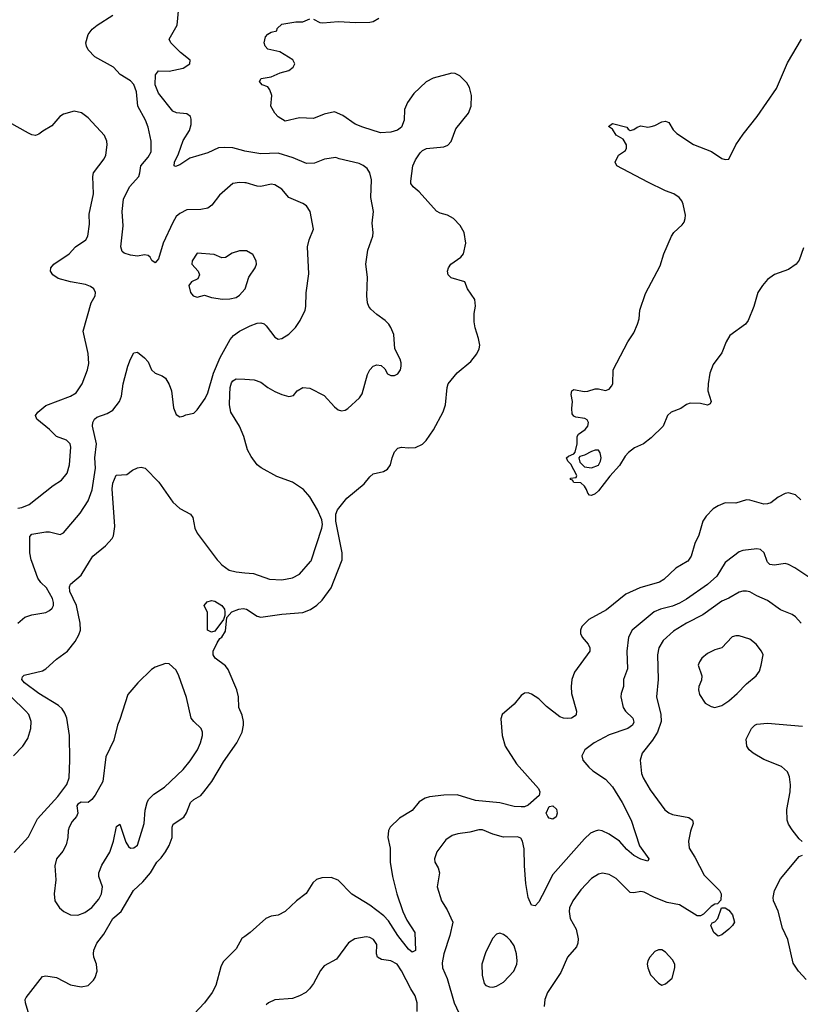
# Model space of a CAD drawing. Header units: inches. Extents: x 1834610 to 2027685, y 642842 to 774116.
# Tile 126 of 256: x 1858721 to 1863157, y 707482 to 713081. Entities that reach past the tile are written whole.
import ezdxf

# ---------------------------------------------------------------- set-up
doc = ezdxf.new("R2010")
doc.units = ezdxf.units.IN
doc.header["$MEASUREMENT"] = 0
for name, color, linetype in [('B8750', 7, 'Continuous'), ('B8751', 7, 'Continuous'), ('B8760', 7, 'Continuous'), ('B8761', 7, 'Continuous')]:
    doc.layers.add(name, color=color, linetype=linetype)

msp = doc.modelspace()

# ---------------------------------------------------------------- linework, layer by layer
at = {"layer": 'B8750', "color": 5}
for points, elevation in [([(1858690, 708346), (1858770, 708434.8), (1858822.4, 708537.6), (1858936.8, 708663.2), (1858988.3, 708731.7), (1859001.3, 708770), (1859005.3, 708870), (1859002.7, 709010), (1858988.3, 709110), (1858977.9, 709137.9), (1858962, 709162), (1858941.4, 709181.4), (1858829.7, 709250), (1858748, 709310), (1858732, 709330), (1858736.6, 709343.4), (1858746.7, 709353.3), (1858850, 709377.6), (1858869.4, 709390), (1858930, 709444.4), (1858992, 709490), (1859035.6, 709544.4), (1859057.4, 709582.6), (1859066, 709610), (1859064.4, 709650), (1859043.1, 709750), (1859005.7, 709830), (1859004.4, 709855.6), (1859010, 709870.4), (1859070, 709923), (1859117.8, 710000)], 640), ([(1858709.8, 709650.2), (1858750, 709683.6), (1858790, 709696.9), (1858870, 709710.2), (1858890, 709720.8), (1858904.8, 709735.2), (1858912.7, 709750), (1858913.2, 709766.8), (1858906.3, 709790), (1858873.2, 709850), (1858841.2, 709881.2), (1858824.5, 709904.5), (1858788.6, 710000)], 660), ([(1859852.9, 710000), (1859870, 709981.7), (1859910, 709951.6), (1859950, 709941.5), (1860000, 709936.4)], 640), ([(1858790, 707369.7), (1858752.9, 707490), (1858752.4, 707510), (1858758, 707522), (1858850, 707641), (1858870, 707644), (1858930, 707634.9), (1859010, 707593.8), (1859070, 707580.8), (1859109.8, 707590.2), (1859140.3, 707619.7), (1859150, 707634), (1859160.3, 707670), (1859156.4, 707710), (1859141, 707750), (1859139.2, 707770), (1859141.4, 707790), (1859159.8, 707830), (1859198.2, 707881.8), (1859250, 707970.3), (1859297.4, 708010), (1859366.4, 708130), (1859420.9, 708179.1), (1859463.5, 708230), (1859499.3, 708290), (1859524.6, 708315.4), (1859549.8, 708350), (1859570, 708384.9), (1859586.6, 708430), (1859586.2, 708490), (1859593.1, 708506.9), (1859652.7, 708547.3), (1859668.3, 708571.7), (1859690.8, 708630), (1859710, 708646.5), (1859750, 708669.2), (1859767.9, 708690), (1859811.7, 708750), (1859879.1, 708860.9), (1859954.5, 708970), (1859984.6, 709030), (1859993.1, 709070), (1859992.4, 709090), (1859985.6, 709125.6), (1859965.6, 709170), (1859963.9, 709230), (1859955.2, 709270), (1859906.1, 709386.1), (1859890, 709406.3), (1859831.2, 709450), (1859820.5, 709470), (1859820.5, 709490), (1859842.9, 709537.1), (1859858.6, 709561.4), (1859870, 709570.4), (1859890, 709604.9), (1859898, 709682), (1859926.7, 709713.3), (1859966, 709730), (1859990, 709733), (1860000, 709731.1)], 620), ([(1858685.5, 708894.5), (1858737.6, 708950), (1858766.1, 708993.9), (1858783.5, 709050), (1858785.3, 709090), (1858771.8, 709130), (1858756.1, 709150), (1858671.7, 709230)], 660), ([(1860000, 707867.9), (1859983.8, 707856.2), (1859950, 707798), (1859876.1, 707723.9), (1859863.7, 707696.3), (1859835.5, 707590), (1859814.9, 707550), (1859770.4, 707490), (1859712.5, 707427.5)], 620)]:
    msp.add_lwpolyline(points, dxfattribs=dict(at, elevation=elevation))
for points, elevation in [([(1859810, 709598), (1859788.7, 709610), (1859788, 709710), (1859768, 709750), (1859786, 709770), (1859810, 709778), (1859830, 709774.8), (1859870, 709750.5), (1859884, 709730), (1859886.4, 709713.6), (1859886, 709694), (1859878, 709670), (1859830, 709604)], 620), ([(1859550, 709420.7), (1859490, 709398.4), (1859470, 709386.3), (1859391.6, 709310), (1859336, 709244), (1859290, 709101.2), (1859275.8, 709070), (1859256, 708984), (1859210.5, 708890), (1859193.4, 708750), (1859150, 708671.8), (1859130, 708646.6), (1859110, 708629.8), (1859069.1, 708630.9), (1859050, 708620.9), (1859045.8, 708610), (1859051.1, 708568.9), (1859043.7, 708550), (1859018.2, 708521.8), (1859001.3, 708490), (1858995.8, 708470), (1858994.3, 708430), (1858984.2, 708390), (1858966.3, 708353.7), (1858930, 708309), (1858919.5, 708270), (1858925.3, 708190), (1858916.3, 708110), (1858920.7, 708070), (1858946, 708030), (1858971, 708010), (1859010, 707990.5), (1859050, 707988.8), (1859090, 708003.7), (1859130, 708033.4), (1859170, 708081.1), (1859185.3, 708110), (1859191.7, 708150), (1859169.7, 708210), (1859169.7, 708230), (1859187.4, 708272.6), (1859232.3, 708347.7), (1859253.3, 708410), (1859270, 708493.4), (1859290, 708506.8), (1859323.6, 708403.6), (1859339, 708379), (1859350, 708370.3), (1859370, 708371.7), (1859390, 708387.2), (1859428.8, 708510), (1859433.6, 708586.4), (1859444.1, 708630), (1859452.7, 708647.3), (1859482, 708678), (1859542.7, 708717.3), (1859650, 708817.6), (1859690, 708866), (1859730.8, 708930), (1859748.6, 708970), (1859759.1, 709010), (1859758.9, 709030), (1859751.3, 709050), (1859709.6, 709090), (1859695.1, 709110), (1859667.6, 709227.6), (1859625.7, 709350), (1859610, 709381.6), (1859570, 709418.4)], 640)]:
    msp.add_lwpolyline(points, close=True, dxfattribs=dict(at, elevation=elevation))
at = {"layer": 'B8751', "color": 5}
for points, elevation in [([(1860000, 712334), (1859994.9, 712334.9), (1859931.8, 712351.8), (1859885.3, 712354.7), (1859850, 712352.2), (1859790, 712324.1), (1859686.5, 712293.5), (1859630, 712256.2), (1859605.6, 712245.6), (1859599, 712250), (1859599.6, 712270), (1859622.7, 712317.3), (1859650, 712393.7), (1859684.8, 712450), (1859695, 712485), (1859695.6, 712515.6), (1859691, 712531), (1859670, 712544.8), (1859610.7, 712550.7), (1859590, 712559.8), (1859510, 712662.7), (1859490.7, 712710), (1859493, 712767), (1859509.8, 712790.2), (1859570, 712788.8), (1859650, 712804.6), (1859686.6, 712830), (1859689.2, 712850), (1859634.5, 712894.5), (1859579.3, 712950), (1859569.4, 712970), (1859614.5, 713050), (1859625.4, 713150)], 640), ([(1860000, 712153), (1859970, 712155.4), (1859931.3, 712150), (1859856.2, 712083.8), (1859813.1, 712026.9), (1859790.2, 712009.8), (1859750, 712001), (1859670, 711999.8), (1859630, 711979.4), (1859610, 711960.8), (1859591.5, 711928.5), (1859536.8, 711810), (1859510, 711721.2), (1859490, 711699), (1859472.3, 711712.3), (1859462.7, 711730), (1859450, 711740.9), (1859430, 711743.6), (1859390, 711736.9), (1859350, 711741.1), (1859313.4, 711753.4), (1859302.6, 711762.6), (1859296, 711790), (1859309, 711909), (1859302.9, 711990), (1859310, 712060.7), (1859343.7, 712130), (1859396.8, 712190), (1859404.2, 712210), (1859409.8, 712250), (1859450, 712298.9), (1859466.8, 712330), (1859467.6, 712390), (1859449.8, 712469.8), (1859435.3, 712510), (1859391.7, 712590), (1859383.5, 712670), (1859370, 712711.6), (1859350, 712733.7), (1859291.3, 712770), (1859254.3, 712810), (1859146.6, 712870), (1859109.6, 712910), (1859099.6, 712930), (1859096.9, 712950), (1859110, 712996), (1859132.9, 713027.1), (1859160.9, 713050), (1859250, 713106)], 660), ([(1858710, 710303.5), (1858733, 710307), (1858775.1, 710324.9), (1858910, 710433.1), (1858958.2, 710461.8), (1858990, 710502), (1859003.8, 710550), (1859011.5, 710650), (1859007.2, 710670), (1858987.3, 710690), (1858930, 710710.7), (1858890.3, 710750.3), (1858817.7, 710810), (1858809.7, 710830), (1858823.1, 710850), (1858870, 710886.2), (1859010, 710939.8), (1859040.7, 710959.3), (1859074.6, 711010), (1859106.3, 711090), (1859114, 711126), (1859110, 711182), (1859082, 711310), (1859127.3, 711470), (1859149.4, 711510), (1859152, 711530), (1859142, 711550), (1859123.5, 711563.5), (1859094.9, 711574.9), (1859010, 711590.6), (1858938.7, 711610), (1858908.7, 711630), (1858895.4, 711650), (1858897.4, 711670), (1858915.4, 711690), (1859002.6, 711750), (1859036.9, 711790), (1859096, 711830), (1859108.5, 711850), (1859117.2, 711917.3), (1859114.9, 711974.9), (1859139.7, 712090), (1859136.3, 712190), (1859139.7, 712210), (1859201.1, 712290), (1859209.7, 712310), (1859217.6, 712370), (1859215.1, 712390), (1859201.8, 712421.8), (1859110, 712522), (1859071, 712551), (1859030, 712559.7), (1858970, 712543.6), (1858948.2, 712530), (1858903.1, 712476.9), (1858852.2, 712447.8), (1858830, 712429.4), (1858810, 712422), (1858790, 712425.6), (1858770, 712435.6), (1858658.7, 712498.7)], 680), ([(1860000, 711765.9), (1859970, 711765.6), (1859927.5, 711752.5), (1859890, 711729.5), (1859870, 711727), (1859825.4, 711745.4), (1859730, 711753.2), (1859700.7, 711710), (1859698.8, 711690), (1859734, 711650), (1859742, 711630), (1859732.5, 711607.5), (1859696, 711590), (1859681, 711570), (1859690.8, 711530), (1859706.8, 711510), (1859730, 711504), (1859770, 711514.8), (1859810, 711502), (1859872.5, 711492.5), (1859914, 711494), (1859950, 711502), (1859970, 711514.3), (1860000, 711548.3)], 680), ([(1858788.6, 710000), (1858784.9, 710010), (1858777.7, 710050), (1858778, 710142), (1858790, 710156.1), (1858870, 710169.1), (1858890, 710169.1), (1858950, 710154.4), (1858970, 710163.1), (1859064.2, 710275.8), (1859110, 710344.2), (1859133.2, 710406.8), (1859152.2, 710530), (1859148.3, 710590), (1859156.3, 710670), (1859134.6, 710770), (1859135.7, 710790), (1859145, 710810), (1859158.4, 710821.6), (1859217.6, 710842.4), (1859250, 710860.8), (1859287.2, 710910), (1859299.1, 710940.9), (1859309.2, 711010.8), (1859335.1, 711110), (1859350, 711151), (1859370, 711186.8), (1859390, 711190.8), (1859430, 711158), (1859450, 711136.3), (1859470.4, 711090), (1859490, 711070.4), (1859530, 711055.5), (1859550, 711042.8), (1859570, 711006.8), (1859582.6, 710970), (1859594.4, 710874.4), (1859605.1, 710845.1), (1859610, 710836), (1859630, 710822.8), (1859650, 710826.8), (1859665.4, 710834.6), (1859710, 710843), (1859730, 710862), (1859773.8, 710926.2), (1859790, 710958.8), (1859822.3, 711070), (1859860, 711160), (1859917, 711263), (1859934.9, 711285.1), (1859970.5, 711309.5), (1860000, 711324.7)], 660), ([(1860000, 710690.9), (1859995, 710710), (1859970.5, 710770), (1859919.9, 710850), (1859913.1, 710890), (1859914, 710950), (1859916.7, 710990), (1859924.7, 711015.3), (1859932.5, 711027.5), (1859950, 711039.3), (1860000, 711036.3)], 640), ([(1859117.8, 710000), (1859136.4, 710030), (1859207.6, 710090), (1859246, 710130), (1859254.5, 710145.4), (1859261.7, 710198.3), (1859246.4, 710413.6), (1859250, 710446), (1859269.7, 710490.3), (1859330, 710494), (1859361.3, 710518.7), (1859390, 710533.1), (1859410, 710536.9), (1859434, 710530), (1859511.9, 710451.9), (1859590, 710337.4), (1859630, 710301.3), (1859690.5, 710270), (1859703.7, 710250), (1859716.5, 710190), (1859730, 710162), (1859843.6, 710010), (1859852.9, 710000)], 640)]:
    msp.add_lwpolyline(points, dxfattribs=dict(at, elevation=elevation))
at = {"layer": 'B8760', "color": 5}
for points, elevation in [([(1860000, 709936.4), (1860050, 709931.2), (1860139.8, 709899.8), (1860210, 709896.8), (1860270, 709906.4), (1860311.2, 709928.8), (1860373.7, 710000)], 640), ([(1862513, 710000), (1862450, 709961.4), (1862381.3, 709898.7), (1862357.3, 709882.7), (1862244.9, 709850), (1862165.1, 709814.9), (1862055.3, 709724.7), (1861954.9, 709670), (1861915.8, 709630), (1861906.7, 709610), (1861906.7, 709590), (1861917.6, 709570), (1861951.7, 709530), (1861960.3, 709510), (1861960.3, 709490), (1861873.1, 709370), (1861858.5, 709330), (1861854, 709290), (1861856.5, 709250), (1861884.4, 709150), (1861883, 709130), (1861876.9, 709123.1), (1861856, 709110), (1861833.1, 709106.9), (1861810, 709108.9), (1861790, 709116.8), (1861715, 709175), (1861670, 709218.5), (1861630, 709246.6), (1861610, 709253.3), (1861590, 709251.6), (1861570, 709238.4), (1861530, 709189.5), (1861462, 709130), (1861454.9, 709105.1), (1861463.2, 709010), (1861479.3, 708950), (1861544.5, 708850), (1861668.9, 708710), (1861677.3, 708690), (1861671.8, 708670), (1861610, 708613.9), (1861590, 708606), (1861570, 708604.6), (1861530, 708607.8), (1861450, 708627.8), (1861310, 708641.7), (1861207.1, 708672.9), (1861130, 708671.1), (1861050, 708662), (1861024.6, 708655.4), (1860990, 708634.3), (1860950, 708583.6), (1860878.7, 708541.3), (1860826.7, 708490), (1860816.5, 708470), (1860812.8, 708430), (1860826.7, 708370), (1860825.4, 708290), (1860838.6, 708210), (1860864.4, 708110), (1860897, 708010), (1860920.8, 707960.8), (1860965.5, 707890), (1860970, 707789.2), (1860950, 707778.3), (1860930, 707796), (1860870, 707873.3), (1860816.4, 707956.4), (1860790, 707986), (1860710, 708046.5), (1860608.7, 708108.7), (1860530, 708187.8), (1860490, 708203.7), (1860438.4, 708201.6), (1860407.3, 708192.7), (1860387.1, 708172.9), (1860348.1, 708111.9), (1860292.7, 708070), (1860230, 708009.5), (1860190, 707989.6), (1860150, 707982.9), (1860118.8, 707970), (1860030.6, 707890), (1860000, 707867.9)], 620), ([(1860000, 709731.1), (1860010, 709729.2), (1860070, 709689.2), (1860090, 709683.2), (1860210, 709701.1), (1860330, 709709.2), (1860373.6, 709726.4), (1860410, 709751.2), (1860440.2, 709779.8), (1860489.8, 709850), (1860549.1, 710000)], 620), ([(1862737.4, 710000), (1862730, 709994.3), (1862683, 709917), (1862630, 709869.8), (1862510, 709785.7), (1862470, 709762.4), (1862430, 709746.4), (1862362.4, 709730), (1862325.8, 709714.2), (1862200.9, 709610), (1862180.1, 709570), (1862170.2, 709490), (1862175.1, 709390), (1862152.6, 709330), (1862151.4, 709290), (1862138, 709250), (1862136.5, 709230), (1862150.2, 709170), (1862164, 709150), (1862205.2, 709110), (1862210, 709086.6), (1862202.8, 709070), (1862176.5, 709050), (1862070, 709015.4), (1861984.9, 708970), (1861932.7, 708930), (1861914.8, 708894.8), (1861920.5, 708870), (1861954.9, 708830), (1861977.1, 708810), (1862050, 708761.7), (1862090, 708718.7), (1862144.3, 708630), (1862195.3, 708530), (1862243.6, 708383.6), (1862295.5, 708310), (1862290, 708295.3), (1862250, 708307.7), (1862210, 708328.2), (1862170, 708362), (1862128.8, 708410), (1862070, 708450.7), (1862030, 708468), (1862010, 708471.7), (1861990, 708467.7), (1861965.2, 708454.8), (1861930, 708423.5), (1861750, 708221.1), (1861690, 708100.5), (1861670, 708065.1), (1861650, 708042.7), (1861630, 708046.6), (1861609.8, 708089.8), (1861597, 708170), (1861588.6, 708270), (1861587.1, 708367.1), (1861578.2, 708410), (1861567.6, 708427.6), (1861550, 708434.5), (1861470, 708432.6), (1861409.8, 708449.8), (1861350, 708473.5), (1861330, 708474), (1861278.8, 708461.2), (1861210, 708452.3), (1861178.2, 708441.8), (1861143.1, 708416.9), (1861090.4, 708350), (1861078, 708310), (1861080.3, 708290), (1861098.9, 708258.9), (1861106.3, 708230), (1861092.7, 708150), (1861117.6, 708070), (1861150, 708019.1), (1861181.5, 707950), (1861165.9, 707874.1), (1861130, 707769), (1861121.8, 707718.2), (1861123.5, 707690), (1861148.9, 707628.9), (1861190, 707490.3), (1861227.8, 707410)], 640), ([(1863244.3, 709884.3), (1863124.9, 709964.9), (1863090, 709983.6), (1863070, 709987.8), (1863010, 709979.7), (1862983.9, 709983.9), (1862970, 709997.2), (1862969, 710000)], 640), ([(1863161.7, 709650), (1863130, 709685.4), (1863110, 709699.2), (1863044.9, 709724.9), (1862970, 709778.2), (1862910, 709804.2), (1862870, 709827.4), (1862850, 709832.1), (1862830, 709832.2), (1862810, 709826), (1862750, 709790.8), (1862710, 709775.4), (1862603.3, 709696.7), (1862510, 709649.9), (1862435.7, 709604.3), (1862377.3, 709550), (1862353, 709510), (1862345, 709470), (1862349.3, 709329.3), (1862339.7, 709230), (1862363.7, 709130), (1862365.1, 709090), (1862344.3, 709030), (1862316.1, 708983.9), (1862258.9, 708910), (1862246.5, 708870), (1862254.9, 708794.9), (1862264, 708770), (1862302.7, 708702.7), (1862387.6, 708587.6), (1862410, 708570.3), (1862430, 708561.7), (1862523.8, 708543.8), (1862543.8, 708530), (1862547, 708510), (1862532.9, 708467.1), (1862522.2, 708410), (1862524.7, 708370), (1862558.1, 708318.1), (1862610, 708216), (1862696.9, 708130), (1862707.4, 708110), (1862705.5, 708074.5), (1862685.8, 708054.2), (1862670, 708051.5), (1862650, 708038.7), (1862605.7, 707994.3), (1862590, 707986), (1862570, 707984.7), (1862470, 708047.3), (1862400.7, 708060.7), (1862328.8, 708088.8), (1862270, 708120.3), (1862250, 708123.1), (1862210, 708115.4), (1862190, 708118.3), (1862110, 708198), (1862070, 708220.5), (1862032.5, 708227.5), (1862010, 708222.4), (1861970, 708197.4), (1861910, 708133.3), (1861864.4, 708070), (1861845.8, 708030), (1861842.4, 708010), (1861848.9, 707970), (1861883.6, 707910), (1861894.2, 707854.2), (1861892.9, 707830), (1861884.7, 707810), (1861832.8, 707750), (1861796.1, 707663.9), (1861719.5, 707550), (1861704.9, 707510), (1861701.6, 707470)], 660), ([(1863167.3, 708407.3), (1863150, 708422.7), (1863110, 708473.6), (1863090, 708507.3), (1863082.4, 708530), (1863079.8, 708590), (1863098.9, 708690), (1863101.8, 708730), (1863095.3, 708775.3), (1863083.7, 708803.7), (1863050, 708834.2), (1862950, 708873.6), (1862889.6, 708910), (1862865.6, 708930), (1862853.6, 708950), (1862849.7, 708990), (1862878.4, 709050), (1862898, 709070), (1862910, 709076), (1862970, 709080.8), (1863170, 709064.4)], 660), ([(1863190, 707622.9), (1863145.6, 707670), (1863116.9, 707716.9), (1863085.3, 707850), (1863055.4, 707915.4), (1863030, 708012.7), (1863003.7, 708070), (1863002, 708090), (1863009.6, 708130), (1863044.7, 708195.3), (1863150, 708322), (1863170, 708331)], 660), ([(1860978.6, 707441.4), (1860979.6, 707490), (1860968, 707530), (1860942.6, 707570), (1860890, 707673.5), (1860865.8, 707710), (1860830, 707729.8), (1860776.8, 707736.8), (1860754.5, 707750), (1860748, 707770), (1860750, 707822), (1860731.8, 707850), (1860710, 707862.4), (1860690, 707866), (1860624.8, 707855.2), (1860588.9, 707831.1), (1860521.4, 707738.6), (1860450, 707701.6), (1860430, 707674.5), (1860390, 707601.6), (1860367, 707570), (1860346, 707550), (1860310.7, 707530), (1860270, 707515.8), (1860170, 707507.3), (1860134.8, 707490), (1860121.4, 707478.6)], 640)]:
    msp.add_lwpolyline(points, dxfattribs=dict(at, elevation=elevation))
for points, elevation in [([(1862790, 709577.4), (1862770, 709571.1), (1862710, 709509.4), (1862670, 709498), (1862630, 709477.6), (1862597.1, 709450), (1862583.7, 709430), (1862577, 709410), (1862596.4, 709350), (1862595.3, 709324.7), (1862580.5, 709290), (1862578, 709270), (1862584.7, 709244.7), (1862615.3, 709195.3), (1862650, 709176), (1862670.9, 709170.9), (1862710, 709182), (1862750, 709208), (1862798, 709250), (1862850, 709304.9), (1862905.2, 709350), (1862924.1, 709375.9), (1862935.1, 709410), (1862945.2, 709470), (1862936, 709490), (1862906, 709530), (1862870, 709558.4), (1862810, 709576.9)], 680), ([(1861750, 708534.5), (1861730, 708541.6), (1861721.6, 708550), (1861711.5, 708570), (1861730, 708608), (1861750.2, 708610.2), (1861771.6, 708591.6), (1861774.9, 708570), (1861770, 708549.2)], 620), ([(1862690, 707869.4), (1862666, 707890), (1862648, 707930), (1862655.3, 707944.7), (1862670, 707952), (1862688.9, 707971.1), (1862708.7, 708031.3), (1862730, 708031.3), (1862750, 708018), (1862770.5, 707990.5), (1862782.8, 707950), (1862771, 707930), (1862750.8, 707910), (1862710, 707877.2)], 660), ([(1861450, 707886), (1861430, 707881.2), (1861410, 707859), (1861370, 707781.2), (1861346.7, 707710), (1861347.9, 707647.9), (1861360.3, 707600.3), (1861369, 707589), (1861390, 707582.4), (1861410, 707580.4), (1861430, 707584.9), (1861470, 707608.7), (1861527.8, 707670), (1861545.4, 707710), (1861547.1, 707730), (1861543.5, 707770), (1861530, 707815.1), (1861510, 707844.5), (1861490, 707863.7), (1861470, 707879.3)], 660), ([(1862370, 707792.3), (1862350, 707792.3), (1862330, 707782.7), (1862300.7, 707750), (1862290.8, 707730), (1862287.3, 707710), (1862290.8, 707690), (1862304.7, 707650), (1862350, 707602), (1862370, 707591.3), (1862390, 707598), (1862428.9, 707631.1), (1862444, 707690), (1862442.7, 707710), (1862430, 707736), (1862390, 707779.3)], 680)]:
    msp.add_lwpolyline(points, close=True, dxfattribs=dict(at, elevation=elevation))
at = {"layer": 'B8761', "color": 5}
for points, elevation in [([(1860549.1, 710000), (1860553, 710010), (1860553.1, 710050), (1860516.8, 710230), (1860516.7, 710270), (1860526.8, 710293.2), (1860580, 710360), (1860677.8, 710442.2), (1860710, 710481.7), (1860730, 710498.7), (1860788.1, 710511.9), (1860810, 710524.9), (1860827.3, 710550), (1860836.3, 710590), (1860850, 710622.8), (1860870, 710643.8), (1860890, 710650.3), (1860930, 710645.5), (1860970, 710649.1), (1861010, 710666.9), (1861030, 710687.6), (1861072.2, 710747.8), (1861128, 710852), (1861139.8, 710890), (1861149.1, 710990), (1861155.4, 711010), (1861206.7, 711073.3), (1861283.6, 711136.4), (1861318.9, 711181.1), (1861331.3, 711210), (1861334.7, 711230), (1861328.2, 711268.2), (1861308.6, 711328.6), (1861303.6, 711363.6), (1861303.1, 711410), (1861311, 711451), (1861306.6, 711490), (1861264.5, 711550), (1861249.4, 711589.4), (1861173.1, 711613.1), (1861156, 711630), (1861151.8, 711650), (1861157.6, 711670), (1861171.2, 711690), (1861227.8, 711730), (1861243.1, 711750), (1861256.4, 711810), (1861246.6, 711870), (1861224.5, 711910), (1861186, 711950), (1861151.6, 711970), (1861110, 711981.4), (1861090, 711992), (1860990, 712101.4), (1860956.5, 712130), (1860943.7, 712150), (1860943, 712163), (1860954.8, 712250), (1860970, 712284.2), (1860997.1, 712322.9), (1861010, 712336.5), (1861031.6, 712348.4), (1861130, 712357.4), (1861153.4, 712366.6), (1861172.2, 712387.8), (1861200, 712460), (1861270.6, 712549.4), (1861285.3, 712590), (1861288.2, 712650), (1861275.9, 712695.9), (1861261.1, 712721.1), (1861222, 712762), (1861194.9, 712774.9), (1861176.9, 712776.9), (1861070, 712747.4), (1861030, 712728.3), (1860959.6, 712660.4), (1860924.7, 712610), (1860908.2, 712570), (1860904.6, 712510), (1860890.3, 712470), (1860867.9, 712452.1), (1860830, 712441), (1860770, 712438), (1860669.7, 712470), (1860626.8, 712486.8), (1860556.6, 712536.6), (1860510, 712556.4), (1860450, 712542.9), (1860390, 712519.3), (1860310, 712521.8), (1860230, 712504), (1860188.7, 712528.7), (1860169.7, 712549.7), (1860147, 712590), (1860153, 712650), (1860141.8, 712681.8), (1860130, 712698.4), (1860099, 712710), (1860083.7, 712730), (1860093.2, 712746.8), (1860150, 712755.8), (1860200.6, 712779.4), (1860250, 712792.2), (1860274.5, 712810), (1860283.6, 712830), (1860272.9, 712852.9), (1860198.6, 712898.6), (1860130, 712913.2), (1860116, 712930), (1860109.4, 712950), (1860117.5, 712982.5), (1860130, 712998.8), (1860148.7, 713010), (1860182, 713018), (1860184, 713030), (1860210, 713054.8), (1860290, 713068.2), (1860330, 713068.5), (1860370, 713084.9)], 620), ([(1860390, 713083.1), (1860425.5, 713065.5), (1860443.7, 713063.7), (1860530, 713071.4), (1860630, 713063.9), (1860710, 713065.8), (1860728.8, 713071.2), (1860761.6, 713090)], 620), ([(1863175.7, 711784.3), (1863150, 711714), (1863133, 711690), (1863090, 711660.6), (1863010, 711631.1), (1862970, 711602.7), (1862941.3, 711570), (1862914.9, 711530), (1862892.9, 711450), (1862859.5, 711370), (1862844.4, 711350), (1862755.5, 711284.5), (1862734.4, 711250), (1862710, 711187.3), (1862660.6, 711119.4), (1862643.2, 711070), (1862632.8, 711010), (1862632, 710970), (1862650.4, 710910), (1862643.5, 710896.5), (1862630, 710889.6), (1862590, 710898.9), (1862530, 710899.7), (1862510, 710893.6), (1862477.3, 710870), (1862423.1, 710850), (1862402.3, 710830), (1862376.4, 710770), (1862310, 710702.6), (1862266.4, 710670), (1862214.2, 710645.8), (1862180.1, 710619.9), (1862161.2, 710598.8), (1862130, 710545.1), (1862074.3, 710485.7), (1862010, 710401.2), (1861990, 710385.2), (1861970, 710375.3), (1861958, 710378), (1861948.4, 710388.4), (1861942, 710410), (1861930, 710428), (1861910, 710448), (1861870, 710448.7), (1861862, 710462), (1861850, 710466), (1861850, 710474), (1861882, 710478), (1861886, 710490), (1861852.9, 710552.9), (1861835.3, 710570), (1861828.7, 710590), (1861840.2, 710599.8), (1861870, 710612), (1861878, 710622), (1861888.7, 710670), (1861888.4, 710711.6), (1861896.4, 710723.6), (1861934, 710750), (1861949, 710770), (1861953.2, 710790), (1861944.7, 710804.7), (1861932.9, 710812.9), (1861880.4, 710820.4), (1861870, 710826), (1861860.4, 710840.4), (1861858, 710870), (1861862, 710910), (1861855.3, 710950), (1861858, 710970), (1861870, 710978), (1861927.5, 710967.5), (1861950, 710967.7), (1861990, 710982.8), (1862010, 710982.8), (1862050, 710972.7), (1862070, 710980.5), (1862083.8, 710996.2), (1862091.5, 711010), (1862093.2, 711090), (1862177.2, 711250), (1862210, 711301), (1862232.3, 711350), (1862240.9, 711379.1), (1862244.7, 711430), (1862276.6, 711523.4), (1862359.5, 711680.5), (1862381.1, 711750), (1862424, 711850), (1862438, 711870), (1862484.9, 711915.1), (1862496.3, 711930), (1862503, 711950), (1862504.7, 711970), (1862491, 712031), (1862483.6, 712050), (1862467.6, 712070), (1862437, 712090), (1862390, 712108), (1862290, 712156.8), (1862113.2, 712250), (1862103.7, 712270), (1862124.2, 712310), (1862163.1, 712336.9), (1862169.7, 712350), (1862168.3, 712370), (1862150, 712401.2), (1862110, 712424), (1862090, 712458), (1862067.3, 712472.7), (1862090, 712491.3), (1862171.3, 712470), (1862178, 712458), (1862190, 712451.3), (1862210, 712456), (1862228.7, 712470), (1862250, 712476.3), (1862290, 712470.6), (1862310, 712473.4), (1862330, 712479.1), (1862370, 712500.7), (1862390, 712504), (1862410, 712496), (1862434.9, 712454.9), (1862454.4, 712434.4), (1862550, 712370.5), (1862651.6, 712331.6), (1862710, 712290.7), (1862730, 712284.9), (1862750, 712287.3), (1862789.6, 712370), (1862831.3, 712430), (1862911.3, 712530), (1863021.1, 712690), (1863083.6, 712836.4), (1863162.9, 712970)], 580), ([(1860000, 711036.3), (1860053.1, 711033.1), (1860090, 711020.2), (1860130, 710989), (1860170, 710966.3), (1860210, 710948.7), (1860250, 710939.1), (1860276, 710944), (1860297.2, 710970), (1860328.7, 710990), (1860370, 710985.5), (1860450, 710944.9), (1860510, 710879.1), (1860530, 710862), (1860550, 710856.3), (1860570, 710860.5), (1860585.2, 710870), (1860652, 710930), (1860666.7, 710953.3), (1860696.6, 711063.4), (1860709.5, 711090), (1860730, 711110.6), (1860750, 711118), (1860775.2, 711115.2), (1860796.3, 711096.3), (1860810, 711066.8), (1860830, 711057.3), (1860850, 711057.3), (1860870, 711066.8), (1860885.2, 711090), (1860889.3, 711110), (1860889.3, 711130), (1860882.7, 711150), (1860852.7, 711210), (1860846.6, 711290), (1860829.5, 711330), (1860818, 711350), (1860798, 711370), (1860750, 711404.2), (1860715.5, 711435.5), (1860704.2, 711450), (1860698, 711470), (1860694, 711510), (1860697.7, 711617.7), (1860688.3, 711690), (1860698.7, 711770), (1860727, 711850), (1860729.4, 711870), (1860723.8, 711923.8), (1860731.1, 711990), (1860715.4, 712070), (1860720.3, 712170), (1860710.7, 712210), (1860695.3, 712235.3), (1860672.5, 712252.5), (1860650, 712262.2), (1860535.3, 712290), (1860518, 712298), (1860452.2, 712287.8), (1860395.3, 712264.7), (1860350, 712263.5), (1860275.4, 712295.4), (1860190, 712322.3), (1860090, 712318.6), (1860000, 712334)], 640), ([(1860000, 711324.7), (1860030, 711340.2), (1860070, 711355.3), (1860090, 711356.4), (1860110, 711350.6), (1860120.7, 711340.7), (1860170, 711276.3), (1860190, 711264), (1860210, 711267.7), (1860250, 711292.4), (1860287.6, 711330), (1860313.6, 711370), (1860342.9, 711430), (1860347, 711450), (1860347.7, 711527.7), (1860364.4, 711635.6), (1860355.4, 711790), (1860365.4, 711830), (1860389.5, 711890), (1860371.2, 711990), (1860350, 712021.6), (1860330, 712035.6), (1860250.7, 712070.7), (1860210, 712118), (1860170, 712142.6), (1860150, 712145.7), (1860090, 712132.7), (1860070, 712133.8), (1860007.6, 712152.4), (1860000, 712153)], 660), ([(1860000, 711548.3), (1860001.5, 711550), (1860023.5, 711616.5), (1860059.3, 711670), (1860066, 711690), (1860065.2, 711710), (1860046.3, 711746.3), (1860010, 711766), (1860000, 711765.9)], 680), ([(1860373.7, 710000), (1860376.7, 710003.3), (1860437.3, 710190), (1860440.5, 710210), (1860437.2, 710237.2), (1860413, 710293), (1860370, 710367.8), (1860333.7, 710410), (1860270, 710452.1), (1860182.6, 710482.6), (1860093.1, 710533.1), (1860069.7, 710550), (1860036.5, 710596.5), (1860014.6, 710634.6), (1860000, 710690.9)], 640), ([(1863159.7, 710350), (1863130, 710378.9), (1863090, 710391.2), (1863070, 710386.3), (1863030, 710365.6), (1862990, 710334.3), (1862970, 710327.3), (1862950, 710326.6), (1862870, 710348.7), (1862850, 710349.8), (1862790, 710331.1), (1862730, 710333.5), (1862690, 710317.3), (1862661.2, 710298.8), (1862621.7, 710258.3), (1862602.3, 710230), (1862580.2, 710150), (1862557.7, 710102.3), (1862535.9, 710030), (1862517.3, 710002.7), (1862513, 710000)], 620), ([(1862969, 710000), (1862951.5, 710050), (1862930, 710067.6), (1862910, 710072.4), (1862830, 710062.7), (1862810, 710056), (1862737.4, 710000)], 640)]:
    msp.add_lwpolyline(points, dxfattribs=dict(at, elevation=elevation))
at = {"layer": 'B8761', "color": 5, "elevation": 580}
msp.add_lwpolyline([(1862010, 710633.2), (1861990, 710632.3), (1861970, 710625.1), (1861930, 710604.5), (1861903.5, 710596.5), (1861898, 710590), (1861904, 710564), (1861930, 710538.8), (1861970, 710533.4), (1862010, 710547.7), (1862022, 710570), (1862024.5, 710590), (1862018.4, 710618.4)], close=True, dxfattribs=at)

doc.saveas('drawing.dxf')
